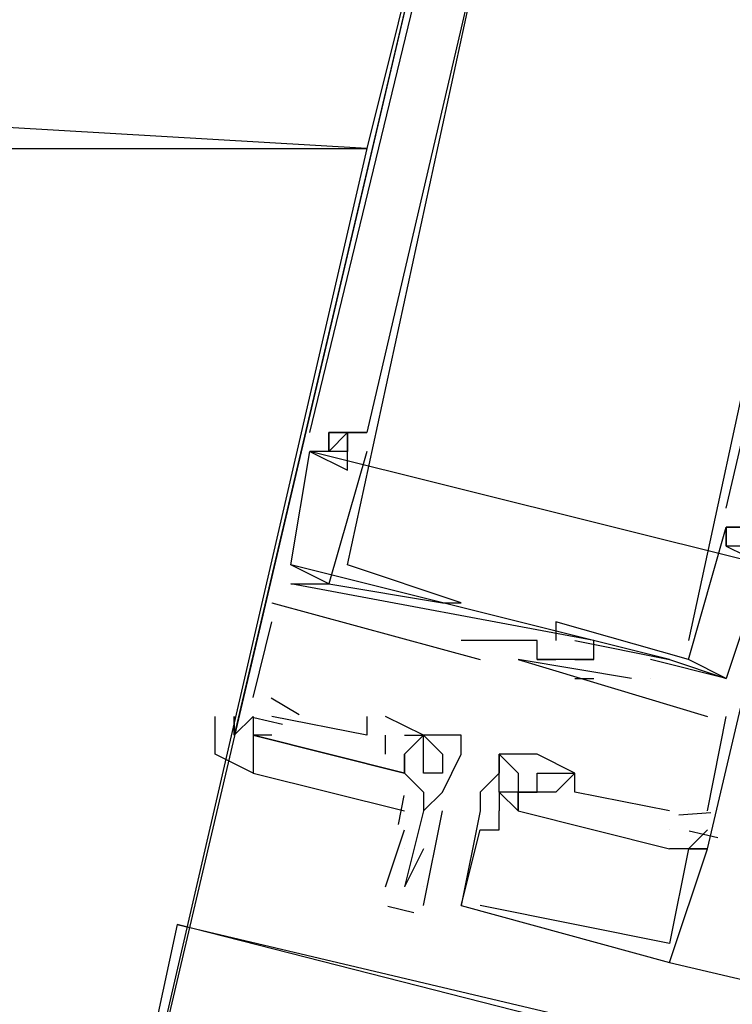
# Model space of a CAD drawing. Header units: feet. Extents: x -79 to 198, y -22 to 181.
# Tile 60 of 256: x 96.262 to 96.764, y 27.202 to 27.895. Entities that reach past the tile are written whole.
import ezdxf

# ---------------------------------------------------------------- set-up
doc = ezdxf.new("R2010")
doc.units = ezdxf.units.FT
doc.layers.add('A-LINEA', color=7, linetype='CONTINUOUS')
doc.layers.add('A-MURO-CONCRETO', color=8, linetype='CONTINUOUS')

msp = doc.modelspace()

# ---------------------------------------------------------------- linework, layer by layer
at = {"layer": 'A-LINEA'}
for p, q in [((96.4667, 27.6044), (96.4667, 27.6044)), ((96.4667, 27.6044), (96.4667, 27.6044)), ((96.4667, 27.6044), (96.4667, 27.6044)), ((96.48, 27.6044), (96.48, 27.6044)), ((96.48, 27.6044), (96.48, 27.6044)), ((96.48, 27.6044), (96.48, 27.6044)), ((96.4933, 27.6044), (96.4933, 27.6044)), ((96.4933, 27.6044), (96.4933, 27.6044)), ((96.4933, 27.6044), (96.4933, 27.6044)), ((96.4933, 27.6044), (96.4933, 27.6044)), ((96.4933, 27.6044), (96.4933, 27.6044)), ((96.4933, 27.6044), (96.4933, 27.6044)), ((96.5067, 27.6044), (96.5067, 27.6044)), ((96.5067, 27.6044), (96.5067, 27.6044)), ((96.5067, 27.6044), (96.5067, 27.6044)), ((96.5067, 27.6044), (96.5067, 27.6044)), ((96.5067, 27.6044), (96.5067, 27.6044)), ((96.5067, 27.6044), (96.5067, 27.6044)), ((96.7867, 27.5111), (96.4667, 27.5911)), ((96.4667, 27.5911), (96.4667, 27.5911)), ((96.4667, 27.5911), (96.4667, 27.5911)), ((96.7867, 27.5111), (96.4667, 27.5911)), ((96.4667, 27.5911), (96.4667, 27.5911)), ((96.4667, 27.5911), (96.4667, 27.5911)), ((96.7867, 27.5111), (96.4667, 27.5911)), ((96.4667, 27.5911), (96.4667, 27.5911)), ((96.4667, 27.5911), (96.4667, 27.5911)), ((96.5067, 27.5911), (96.48, 27.4978)), ((96.48, 27.5911), (96.48, 27.5911)), ((96.5067, 27.5911), (96.48, 27.4978)), ((96.48, 27.5911), (96.48, 27.5911)), ((96.5067, 27.5911), (96.48, 27.4978)), ((96.48, 27.5911), (96.48, 27.5911)), ((96.4933, 27.5911), (96.4933, 27.5911)), ((96.4933, 27.5911), (96.4933, 27.5911)), ((96.4933, 27.5911), (96.4933, 27.5911)), ((96.4933, 27.5911), (96.4933, 27.5911)), ((96.4933, 27.5911), (96.4933, 27.5911)), ((96.4933, 27.5911), (96.4933, 27.5911)), ((96.5067, 27.5911), (96.5067, 27.5911)), ((96.5067, 27.5911), (96.5067, 27.5911)), ((96.5067, 27.5911), (96.5067, 27.5911)), ((96.4933, 27.5778), (96.4933, 27.5778)), ((96.4933, 27.5778), (96.4933, 27.5778)), ((96.4933, 27.5778), (96.4933, 27.5778)), ((96.76, 27.5511), (96.76, 27.5511)), ((96.76, 27.5511), (96.76, 27.5511)), ((96.76, 27.5511), (96.76, 27.5511)), ((96.76, 27.5378), (96.76, 27.5378)), ((96.76, 27.5378), (96.76, 27.5378)), ((96.76, 27.5378), (96.76, 27.5378)), ((96.76, 27.5378), (96.76, 27.5378)), ((96.76, 27.5378), (96.76, 27.5378)), ((96.76, 27.5378), (96.76, 27.5378)), ((96.76, 27.5378), (96.76, 27.5378)), ((96.76, 27.5378), (96.76, 27.5378)), ((96.76, 27.5378), (96.76, 27.5378)), ((96.76, 27.5244), (96.76, 27.5244)), ((96.76, 27.5244), (96.76, 27.5244)), ((96.76, 27.5244), (96.76, 27.5244)), ((96.76, 27.5244), (96.76, 27.5244)), ((96.76, 27.5244), (96.76, 27.5244)), ((96.76, 27.5244), (96.76, 27.5244)), ((96.72, 27.4444), (96.4533, 27.5111)), ((96.48, 27.4978), (96.4533, 27.5111)), ((96.4533, 27.5111), (96.4533, 27.5111)), ((96.4533, 27.5111), (96.4533, 27.5111)), ((96.72, 27.4444), (96.4533, 27.5111)), ((96.48, 27.4978), (96.4533, 27.5111)), ((96.4533, 27.5111), (96.4533, 27.5111)), ((96.4533, 27.5111), (96.4533, 27.5111)), ((96.72, 27.4444), (96.4533, 27.5111)), ((96.48, 27.4978), (96.4533, 27.5111)), ((96.4533, 27.5111), (96.4533, 27.5111)), ((96.4533, 27.5111), (96.4533, 27.5111)), ((96.4933, 27.5111), (96.4933, 27.5111)), ((96.4933, 27.5111), (96.4933, 27.5111)), ((96.4933, 27.5111), (96.4933, 27.5111)), ((96.4533, 27.4978), (96.4533, 27.4978)), ((96.4533, 27.4978), (96.4533, 27.4978)), ((96.4533, 27.4978), (96.4533, 27.4978)), ((96.4533, 27.4978), (96.4533, 27.4978)), ((96.4533, 27.4978), (96.4533, 27.4978)), ((96.4533, 27.4978), (96.4533, 27.4978)), ((96.48, 27.4978), (96.48, 27.4978)), ((96.48, 27.4978), (96.48, 27.4978)), ((96.48, 27.4978), (96.48, 27.4978)), ((96.48, 27.4978), (96.48, 27.4978)), ((96.48, 27.4978), (96.48, 27.4978)), ((96.48, 27.4978), (96.48, 27.4978)), ((96.44, 27.4844), (96.5867, 27.4444)), ((96.44, 27.4844), (96.44, 27.4844)), ((96.44, 27.4844), (96.5867, 27.4444)), ((96.44, 27.4844), (96.44, 27.4844)), ((96.44, 27.4844), (96.5867, 27.4444)), ((96.44, 27.4844), (96.44, 27.4844)), ((96.56, 27.4844), (96.56, 27.4844)), ((96.56, 27.4844), (96.56, 27.4844)), ((96.56, 27.4844), (96.56, 27.4844)), ((96.5733, 27.4844), (96.5733, 27.4844)), ((96.5733, 27.4844), (96.5733, 27.4844)), ((96.5733, 27.4844), (96.5733, 27.4844)), ((96.4267, 27.4178), (96.44, 27.4711)), ((96.4267, 27.4178), (96.44, 27.4711)), ((96.4267, 27.4178), (96.44, 27.4711)), ((96.44, 27.4711), (96.44, 27.4711)), ((96.44, 27.4711), (96.44, 27.4711)), ((96.44, 27.4711), (96.44, 27.4711)), ((96.64, 27.4711), (96.64, 27.4711)), ((96.64, 27.4711), (96.64, 27.4711)), ((96.64, 27.4711), (96.64, 27.4711)), ((96.5733, 27.4578), (96.5733, 27.4578)), ((96.5733, 27.4578), (96.5733, 27.4578)), ((96.5733, 27.4578), (96.5733, 27.4578)), ((96.5867, 27.4578), (96.5867, 27.4578)), ((96.5867, 27.4578), (96.5867, 27.4578)), ((96.5867, 27.4578), (96.5867, 27.4578)), ((96.5867, 27.4578), (96.5867, 27.4578)), ((96.5867, 27.4578), (96.5867, 27.4578)), ((96.5867, 27.4578), (96.5867, 27.4578)), ((96.6267, 27.4578), (96.6267, 27.4578)), ((96.6267, 27.4578), (96.6267, 27.4578)), ((96.6267, 27.4578), (96.6267, 27.4578)), ((96.64, 27.4578), (96.64, 27.4578)), ((96.64, 27.4578), (96.64, 27.4578)), ((96.64, 27.4578), (96.64, 27.4578)), ((96.6533, 27.4578), (96.6533, 27.4578)), ((96.6533, 27.4578), (96.6533, 27.4578)), ((96.6533, 27.4578), (96.6533, 27.4578)), ((96.6667, 27.4578), (96.6667, 27.4578)), ((96.6667, 27.4578), (96.6667, 27.4578)), ((96.6667, 27.4578), (96.6667, 27.4578)), ((96.7333, 27.4578), (96.7333, 27.4578)), ((96.7333, 27.4578), (96.7333, 27.4578)), ((96.7333, 27.4578), (96.7333, 27.4578)), ((96.5867, 27.4444), (96.5867, 27.4444)), ((96.5867, 27.4444), (96.5867, 27.4444)), ((96.5867, 27.4444), (96.5867, 27.4444)), ((96.6133, 27.4444), (96.6133, 27.4444)), ((96.6133, 27.4444), (96.6133, 27.4444)), ((96.6133, 27.4444), (96.6133, 27.4444)), ((96.6267, 27.4444), (96.6267, 27.4444)), ((96.6267, 27.4444), (96.6267, 27.4444)), ((96.6267, 27.4444), (96.6267, 27.4444)), ((96.6267, 27.4444), (96.6267, 27.4444)), ((96.6267, 27.4444), (96.6267, 27.4444)), ((96.6267, 27.4444), (96.6267, 27.4444)), ((96.64, 27.4444), (96.64, 27.4444)), ((96.64, 27.4444), (96.64, 27.4444)), ((96.64, 27.4444), (96.64, 27.4444)), ((96.64, 27.4444), (96.64, 27.4444)), ((96.64, 27.4444), (96.64, 27.4444)), ((96.64, 27.4444), (96.64, 27.4444)), ((96.6533, 27.4444), (96.6533, 27.4444)), ((96.6533, 27.4444), (96.6533, 27.4444)), ((96.6533, 27.4444), (96.6533, 27.4444)), ((96.6667, 27.4444), (96.6667, 27.4444)), ((96.6667, 27.4444), (96.6667, 27.4444)), ((96.6667, 27.4444), (96.6667, 27.4444)), ((96.6667, 27.4444), (96.6667, 27.4444)), ((96.6667, 27.4444), (96.6667, 27.4444)), ((96.6667, 27.4444), (96.6667, 27.4444)), ((96.7067, 27.4444), (96.7067, 27.4444)), ((96.7067, 27.4444), (96.7067, 27.4444)), ((96.7067, 27.4444), (96.7067, 27.4444)), ((96.72, 27.4444), (96.72, 27.4444)), ((96.72, 27.4444), (96.72, 27.4444)), ((96.72, 27.4444), (96.72, 27.4444)), ((96.7333, 27.4444), (96.7333, 27.4444)), ((96.7333, 27.4444), (96.7333, 27.4444)), ((96.7333, 27.4444), (96.7333, 27.4444)), ((96.7333, 27.4444), (96.7333, 27.4444)), ((96.7333, 27.4444), (96.7333, 27.4444)), ((96.7333, 27.4444), (96.7333, 27.4444)), ((96.6533, 27.4311), (96.6667, 27.4311)), ((96.6533, 27.4311), (96.6533, 27.4311)), ((96.6533, 27.4311), (96.6667, 27.4311)), ((96.6533, 27.4311), (96.6533, 27.4311)), ((96.6533, 27.4311), (96.6667, 27.4311)), ((96.6533, 27.4311), (96.6533, 27.4311)), ((96.6667, 27.4311), (96.6667, 27.4311)), ((96.6667, 27.4311), (96.6667, 27.4311)), ((96.6667, 27.4311), (96.6667, 27.4311)), ((96.6933, 27.4311), (96.6933, 27.4311)), ((96.6933, 27.4311), (96.6933, 27.4311)), ((96.6933, 27.4311), (96.6933, 27.4311)), ((96.7067, 27.4311), (96.7067, 27.4311)), ((96.7067, 27.4311), (96.7067, 27.4311)), ((96.7067, 27.4311), (96.7067, 27.4311)), ((96.7067, 27.4311), (96.7067, 27.4311)), ((96.7067, 27.4311), (96.7067, 27.4311)), ((96.7067, 27.4311), (96.7067, 27.4311)), ((96.76, 27.4311), (96.76, 27.4311)), ((96.76, 27.4311), (96.76, 27.4311)), ((96.76, 27.4311), (96.76, 27.4311)), ((96.76, 27.4311), (96.76, 27.4311)), ((96.76, 27.4311), (96.76, 27.4311)), ((96.76, 27.4311), (96.76, 27.4311)), ((96.76, 27.4311), (96.76, 27.4311)), ((96.76, 27.4311), (96.76, 27.4311)), ((96.76, 27.4311), (96.76, 27.4311)), ((96.4267, 27.4178), (96.4267, 27.4178)), ((96.4267, 27.4178), (96.4267, 27.4178)), ((96.4267, 27.4178), (96.4267, 27.4178)), ((96.4591, 27.4056), (96.4395, 27.4172)), ((96.4591, 27.4056), (96.4395, 27.4172)), ((96.4591, 27.4056), (96.4395, 27.4172)), ((96.4133, 27.4044), (96.4133, 27.4044)), ((96.4133, 27.4044), (96.4133, 27.4044)), ((96.4133, 27.4044), (96.4133, 27.4044)), ((96.4473, 27.3988), (96.4273, 27.4035)), ((96.4473, 27.3988), (96.4273, 27.4035)), ((96.4473, 27.3988), (96.4273, 27.4035)), ((96.44, 27.4044), (96.44, 27.4044)), ((96.44, 27.4044), (96.44, 27.4044)), ((96.44, 27.4044), (96.44, 27.4044)), ((96.4533, 27.4044), (96.4533, 27.4044)), ((96.4533, 27.4044), (96.4533, 27.4044)), ((96.4533, 27.4044), (96.4533, 27.4044)), ((96.5067, 27.4044), (96.5067, 27.4044)), ((96.5067, 27.4044), (96.5067, 27.4044)), ((96.5067, 27.4044), (96.5067, 27.4044)), ((96.52, 27.4044), (96.52, 27.4044)), ((96.52, 27.4044), (96.52, 27.4044)), ((96.52, 27.4044), (96.52, 27.4044)), ((96.7467, 27.3378), (96.76, 27.4044)), ((96.7467, 27.4044), (96.7467, 27.4044)), ((96.7467, 27.3378), (96.76, 27.4044)), ((96.7467, 27.4044), (96.7467, 27.4044)), ((96.7467, 27.3378), (96.76, 27.4044)), ((96.7467, 27.4044), (96.7467, 27.4044)), ((96.76, 27.4044), (96.76, 27.4044)), ((96.76, 27.4044), (96.76, 27.4044)), ((96.76, 27.4044), (96.76, 27.4044)), ((96.4133, 27.3911), (96.4133, 27.3911)), ((96.4133, 27.3911), (96.4133, 27.3911)), ((96.4133, 27.3911), (96.4133, 27.3911)), ((96.4133, 27.3911), (96.4133, 27.3911)), ((96.4267, 27.3911), (96.4267, 27.3911)), ((96.4267, 27.3911), (96.4267, 27.3911)), ((96.4267, 27.3911), (96.4267, 27.3911)), ((96.4267, 27.3911), (96.4267, 27.3911)), ((96.44, 27.3911), (96.44, 27.3911)), ((96.44, 27.3911), (96.44, 27.3911)), ((96.44, 27.3911), (96.44, 27.3911)), ((96.5067, 27.3911), (96.5067, 27.3911)), ((96.5067, 27.3911), (96.5067, 27.3911)), ((96.5067, 27.3911), (96.5067, 27.3911)), ((96.52, 27.3778), (96.52, 27.3911)), ((96.52, 27.3911), (96.52, 27.3911)), ((96.52, 27.3778), (96.52, 27.3911)), ((96.52, 27.3911), (96.52, 27.3911)), ((96.52, 27.3778), (96.52, 27.3911)), ((96.52, 27.3911), (96.52, 27.3911)), ((96.5333, 27.3911), (96.5333, 27.3911)), ((96.5333, 27.3911), (96.5333, 27.3911)), ((96.5333, 27.3911), (96.5333, 27.3911)), ((96.5467, 27.3911), (96.5467, 27.3911)), ((96.5467, 27.3911), (96.5467, 27.3911)), ((96.5467, 27.3911), (96.5467, 27.3911)), ((96.5467, 27.3911), (96.5467, 27.3911)), ((96.5467, 27.3911), (96.5467, 27.3911)), ((96.5733, 27.3911), (96.5733, 27.3911)), ((96.52, 27.3778), (96.52, 27.3778)), ((96.52, 27.3778), (96.52, 27.3778)), ((96.52, 27.3778), (96.52, 27.3778)), ((96.5333, 27.3778), (96.5333, 27.3778)), ((96.5333, 27.3778), (96.5333, 27.3778)), ((96.5333, 27.3778), (96.5333, 27.3778)), ((96.5333, 27.3778), (96.5333, 27.3778)), ((96.56, 27.3778), (96.56, 27.3778)), ((96.5733, 27.3778), (96.5733, 27.3778)), ((96.6, 27.3778), (96.6, 27.3778)), ((96.6, 27.3778), (96.6, 27.3778)), ((96.6, 27.3778), (96.6, 27.3778)), ((96.6, 27.3778), (96.6, 27.3778)), ((96.6, 27.3778), (96.6, 27.3778)), ((96.6, 27.3778), (96.6, 27.3778)), ((96.6267, 27.3778), (96.6267, 27.3778)), ((96.6267, 27.3778), (96.6267, 27.3778)), ((96.6267, 27.3778), (96.6267, 27.3778)), ((96.6267, 27.3778), (96.6267, 27.3778)), ((96.6267, 27.3778), (96.6267, 27.3778)), ((96.6267, 27.3778), (96.6267, 27.3778)), ((96.5333, 27.3644), (96.5333, 27.3644)), ((96.5333, 27.3644), (96.5333, 27.3644)), ((96.5333, 27.3644), (96.5333, 27.3644)), ((96.5333, 27.3644), (96.5333, 27.3644)), ((96.5467, 27.3644), (96.5467, 27.3644)), ((96.5467, 27.3644), (96.5467, 27.3644)), ((96.56, 27.3644), (96.56, 27.3644)), ((96.6, 27.3644), (96.6, 27.3644)), ((96.6, 27.3644), (96.6, 27.3644)), ((96.6, 27.3644), (96.6, 27.3644)), ((96.6133, 27.3644), (96.6133, 27.3644)), ((96.6133, 27.3644), (96.6133, 27.3644)), ((96.6133, 27.3644), (96.6133, 27.3644)), ((96.6267, 27.3644), (96.6267, 27.3644)), ((96.6267, 27.3644), (96.6267, 27.3644)), ((96.6267, 27.3644), (96.6267, 27.3644)), ((96.6267, 27.3644), (96.6267, 27.3644)), ((96.6267, 27.3644), (96.6267, 27.3644)), ((96.6267, 27.3644), (96.6267, 27.3644)), ((96.64, 27.3644), (96.64, 27.3644)), ((96.64, 27.3644), (96.64, 27.3644)), ((96.64, 27.3644), (96.64, 27.3644)), ((96.6533, 27.3644), (96.6533, 27.3644)), ((96.6533, 27.3644), (96.6533, 27.3644)), ((96.6533, 27.3644), (96.6533, 27.3644)), ((96.6533, 27.3644), (96.6533, 27.3644)), ((96.6533, 27.3644), (96.6533, 27.3644)), ((96.6533, 27.3644), (96.6533, 27.3644)), ((96.5291, 27.3283), (96.5331, 27.3486)), ((96.5291, 27.3283), (96.5331, 27.3486)), ((96.5291, 27.3283), (96.5331, 27.3486)), ((96.5467, 27.3511), (96.5467, 27.3511)), ((96.5467, 27.3511), (96.5467, 27.3511)), ((96.56, 27.3511), (96.56, 27.3511)), ((96.5867, 27.3511), (96.5867, 27.3511)), ((96.5867, 27.3511), (96.5867, 27.3511)), ((96.5867, 27.3511), (96.5867, 27.3511)), ((96.5867, 27.3511), (96.5867, 27.3511)), ((96.5867, 27.3511), (96.5867, 27.3511)), ((96.5867, 27.3511), (96.5867, 27.3511)), ((96.6, 27.3511), (96.6, 27.3378)), ((96.6, 27.3511), (96.6, 27.3511)), ((96.6, 27.3511), (96.6, 27.3511)), ((96.6, 27.3511), (96.6, 27.3511)), ((96.6, 27.3511), (96.6, 27.3378)), ((96.6, 27.3511), (96.6, 27.3511)), ((96.6, 27.3511), (96.6, 27.3511)), ((96.6, 27.3511), (96.6, 27.3511)), ((96.6, 27.3511), (96.6, 27.3378)), ((96.6, 27.3511), (96.6, 27.3511)), ((96.6, 27.3511), (96.6, 27.3511)), ((96.6, 27.3511), (96.6, 27.3511)), ((96.6133, 27.3511), (96.6133, 27.3511)), ((96.6133, 27.3511), (96.6133, 27.3511)), ((96.6133, 27.3511), (96.6133, 27.3511)), ((96.6133, 27.3511), (96.6133, 27.3511)), ((96.6133, 27.3511), (96.6133, 27.3511)), ((96.6133, 27.3511), (96.6133, 27.3511)), ((96.6133, 27.3511), (96.6133, 27.3511)), ((96.6133, 27.3511), (96.6133, 27.3511)), ((96.6133, 27.3511), (96.6133, 27.3511)), ((96.6267, 27.3511), (96.6267, 27.3511)), ((96.6267, 27.3511), (96.6267, 27.3511)), ((96.6267, 27.3511), (96.6267, 27.3511)), ((96.6267, 27.3511), (96.6267, 27.3511)), ((96.6267, 27.3511), (96.6267, 27.3511)), ((96.6267, 27.3511), (96.6267, 27.3511)), ((96.64, 27.3511), (96.64, 27.3511)), ((96.64, 27.3511), (96.64, 27.3511)), ((96.64, 27.3511), (96.64, 27.3511)), ((96.6533, 27.3511), (96.6533, 27.3511)), ((96.6533, 27.3511), (96.6533, 27.3511)), ((96.6533, 27.3511), (96.6533, 27.3511)), ((96.5467, 27.2711), (96.56, 27.3378)), ((96.5467, 27.3378), (96.5467, 27.3378)), ((96.5467, 27.3378), (96.5467, 27.3378)), ((96.56, 27.3378), (96.56, 27.3378)), ((96.5867, 27.3378), (96.5867, 27.3378)), ((96.5867, 27.3378), (96.5867, 27.3378)), ((96.5867, 27.3378), (96.5867, 27.3378)), ((96.5867, 27.3378), (96.5867, 27.3378)), ((96.5867, 27.3378), (96.5867, 27.3378)), ((96.5867, 27.3378), (96.5867, 27.3378)), ((96.6, 27.3378), (96.6, 27.3378)), ((96.6, 27.3378), (96.6, 27.3378)), ((96.6, 27.3378), (96.6, 27.3378)), ((96.6, 27.3378), (96.6, 27.3378)), ((96.6, 27.3378), (96.6, 27.3378)), ((96.6, 27.3378), (96.6, 27.3378)), ((96.6, 27.3378), (96.6, 27.3378)), ((96.6, 27.3378), (96.6, 27.3378)), ((96.6, 27.3378), (96.6, 27.3378)), ((96.6133, 27.3378), (96.6133, 27.3378)), ((96.6133, 27.3378), (96.6133, 27.3378)), ((96.6133, 27.3378), (96.6133, 27.3378)), ((96.6133, 27.3378), (96.6133, 27.3378)), ((96.6133, 27.3378), (96.6133, 27.3378)), ((96.6133, 27.3378), (96.6133, 27.3378)), ((96.72, 27.3378), (96.72, 27.3378)), ((96.72, 27.3378), (96.72, 27.3378)), ((96.72, 27.3378), (96.72, 27.3378)), ((96.7491, 27.3365), (96.7265, 27.3349)), ((96.7491, 27.3365), (96.7265, 27.3349)), ((96.7491, 27.3365), (96.7265, 27.3349)), ((96.7333, 27.3378), (96.7333, 27.3378)), ((96.7333, 27.3378), (96.7333, 27.3378)), ((96.7333, 27.3378), (96.7333, 27.3378)), ((96.7333, 27.3378), (96.7333, 27.3378)), ((96.7333, 27.3378), (96.7333, 27.3378)), ((96.7333, 27.3378), (96.7333, 27.3378)), ((96.7467, 27.3378), (96.7467, 27.3378)), ((96.7467, 27.3378), (96.7467, 27.3378)), ((96.7467, 27.3378), (96.7467, 27.3378)), ((96.52, 27.2844), (96.5333, 27.3244)), ((96.5867, 27.3244), (96.5867, 27.3244)), ((96.5867, 27.3244), (96.5867, 27.3244)), ((96.5867, 27.3244), (96.5867, 27.3244)), ((96.6, 27.3244), (96.6, 27.3244)), ((96.6, 27.3244), (96.6, 27.3244)), ((96.6, 27.3244), (96.6, 27.3244)), ((96.72, 27.3244), (96.72, 27.3244)), ((96.72, 27.3244), (96.72, 27.3244)), ((96.72, 27.3244), (96.72, 27.3244)), ((96.72, 27.3244), (96.72, 27.3244)), ((96.72, 27.3244), (96.72, 27.3244)), ((96.72, 27.3244), (96.72, 27.3244)), ((96.754, 27.3188), (96.7339, 27.3235)), ((96.754, 27.3188), (96.7339, 27.3235)), ((96.754, 27.3188), (96.7339, 27.3235)), ((96.7467, 27.3244), (96.7467, 27.3244)), ((96.7467, 27.3244), (96.7467, 27.3244)), ((96.7467, 27.3244), (96.7467, 27.3244)), ((96.5333, 27.3111), (96.5333, 27.3111)), ((96.5467, 27.3111), (96.5333, 27.2844)), ((96.72, 27.3111), (96.72, 27.3111)), ((96.72, 27.3111), (96.72, 27.3111)), ((96.72, 27.3111), (96.72, 27.3111)), ((96.72, 27.3111), (96.72, 27.3111)), ((96.72, 27.3111), (96.72, 27.3111)), ((96.72, 27.3111), (96.72, 27.3111)), ((96.7333, 27.3111), (96.7333, 27.3111)), ((96.7333, 27.3111), (96.7333, 27.3111)), ((96.7333, 27.3111), (96.7333, 27.3111)), ((96.7333, 27.3111), (96.7333, 27.3111)), ((96.7333, 27.3111), (96.7333, 27.3111)), ((96.7333, 27.3111), (96.7333, 27.3111)), ((96.7333, 27.3111), (96.7333, 27.3111)), ((96.7333, 27.3111), (96.7333, 27.3111)), ((96.7333, 27.3111), (96.7333, 27.3111)), ((96.7467, 27.3111), (96.7467, 27.3111)), ((96.7467, 27.3111), (96.7467, 27.3111)), ((96.7467, 27.3111), (96.7467, 27.3111)), ((96.7467, 27.3111), (96.7467, 27.3111)), ((96.7467, 27.3111), (96.7467, 27.3111)), ((96.7467, 27.3111), (96.7467, 27.3111)), ((96.5333, 27.2844), (96.5333, 27.2844)), ((96.5467, 27.2844), (96.5467, 27.2844)), ((96.5399, 27.2661), (96.5216, 27.2705)), ((96.5467, 27.2711), (96.5467, 27.2711)), ((96.5733, 27.2711), (96.5733, 27.2711)), ((96.5733, 27.2711), (96.5733, 27.2711)), ((96.5733, 27.2711), (96.5733, 27.2711)), ((96.5733, 27.2711), (96.5733, 27.2711)), ((96.5733, 27.2711), (96.5733, 27.2711)), ((96.5733, 27.2711), (96.5733, 27.2711)), ((96.5867, 27.2711), (96.5867, 27.2711)), ((96.5867, 27.2711), (96.5867, 27.2711)), ((96.5867, 27.2711), (96.5867, 27.2711)), ((96.3733, 27.2578), (105.52, 25.0978)), ((96.72, 27.2444), (96.72, 27.2444)), ((96.72, 27.2444), (96.72, 27.2444)), ((96.72, 27.2444), (96.72, 27.2444)), ((96.72, 27.2311), (96.72, 27.2311)), ((96.72, 27.2311), (104.3867, 25.4178)), ((96.72, 27.2311), (96.72, 27.2311)), ((96.72, 27.2311), (96.72, 27.2311))]:
    msp.add_line(p, q, dxfattribs=at)
for points in [[(126.2667, 36.6311), (119.2267, 38.2978), (119.16, 37.9644), (109.12, 40.3378), (105.48, 24.9378), (96.3733, 27.2578), (96.2667, 26.7644), (92.6933, 27.6178), (92.1333, 25.2311), (89.6, 14.5378), (77.3867, 17.4311), (77.2267, 16.7778), (73.6667, 17.6178), (72.7067, 13.6044), (71.9067, 10.1778)], [(96.5733, 28.0711), (96.2667, 26.7644), (91.88, 27.8044), (92.1867, 29.0978), (96.5733, 28.0711)], [(96.72, 28.0178), (96.72, 28.0311), (96.5733, 28.0711), (96.4133, 27.3911), (96.4133, 27.4044)], [(96.72, 28.0178), (96.72, 28.0311), (96.5733, 28.0711), (96.4133, 27.3911), (96.4133, 27.4044)], [(96.72, 28.0178), (96.72, 28.0311), (96.5733, 28.0711), (96.4133, 27.3911), (96.4133, 27.4044)], [(96.4667, 27.6044), (96.5733, 28.0444), (96.5867, 28.0444)], [(96.4667, 27.6044), (96.5733, 28.0444), (96.5867, 28.0444)], [(96.4667, 27.6044), (96.5733, 28.0444), (96.5867, 28.0444)], [(96.7467, 27.3244), (96.7333, 27.3111), (96.7467, 27.3111), (96.9067, 27.9911), (96.7467, 28.0311), (96.7467, 28.0044), (96.76, 28.0044), (96.7467, 28.0044), (96.7467, 28.0178), (96.7867, 28.0044), (96.7733, 28.0044), (96.8533, 27.9778)], [(96.7467, 27.3244), (96.7333, 27.3111), (96.7467, 27.3111), (96.9067, 27.9911), (96.7467, 28.0311), (96.7467, 28.0044), (96.76, 28.0044), (96.7467, 28.0044), (96.7467, 28.0178), (96.7867, 28.0044), (96.7733, 28.0044), (96.8533, 27.9778)], [(96.7467, 27.3244), (96.7333, 27.3111), (96.7467, 27.3111), (96.9067, 27.9911), (96.7467, 28.0311), (96.7467, 28.0044), (96.76, 28.0044), (96.7467, 28.0044), (96.7467, 28.0178), (96.7867, 28.0044), (96.7733, 28.0044), (96.8533, 27.9778)], [(96.5867, 28.0178), (96.6, 28.0044), (96.5067, 27.6044), (96.48, 27.6044), (96.48, 27.5911), (96.4933, 27.6044), (96.5067, 27.6044)], [(96.5867, 28.0178), (96.6, 28.0044), (96.5067, 27.6044), (96.48, 27.6044), (96.48, 27.5911), (96.4933, 27.6044), (96.5067, 27.6044)], [(96.5867, 28.0178), (96.6, 28.0044), (96.5067, 27.6044), (96.48, 27.6044), (96.48, 27.5911), (96.4933, 27.6044), (96.5067, 27.6044)], [(96.4533, 27.4978), (96.48, 27.4978), (96.56, 27.4844), (96.5733, 27.4844), (96.5733, 27.4844), (96.4933, 27.5111), (96.6, 28.0044), (96.6933, 27.9911), (96.68, 28.0044)], [(96.4533, 27.4978), (96.48, 27.4978), (96.56, 27.4844), (96.5733, 27.4844), (96.5733, 27.4844), (96.4933, 27.5111), (96.6, 28.0044), (96.6933, 27.9911), (96.68, 28.0044)], [(96.4533, 27.4978), (96.48, 27.4978), (96.56, 27.4844), (96.5733, 27.4844), (96.5733, 27.4844), (96.4933, 27.5111), (96.6, 28.0044), (96.6933, 27.9911), (96.68, 28.0044)], [(96.8933, 27.9778), (96.7867, 27.5244), (96.76, 27.5244), (96.76, 27.5378), (96.76, 27.5244), (96.7867, 27.5111), (96.76, 27.4311), (96.7067, 27.4444)], [(96.8933, 27.9778), (96.7867, 27.5244), (96.76, 27.5244), (96.76, 27.5378), (96.76, 27.5244), (96.7867, 27.5111), (96.76, 27.4311), (96.7067, 27.4444)], [(96.8933, 27.9778), (96.7867, 27.5244), (96.76, 27.5244), (96.76, 27.5378), (96.76, 27.5244), (96.7867, 27.5111), (96.76, 27.4311), (96.7067, 27.4444)], [(96.76, 27.9644), (96.84, 27.9511), (96.7333, 27.4578)], [(96.76, 27.9644), (96.84, 27.9511), (96.7333, 27.4578)], [(96.76, 27.9644), (96.84, 27.9511), (96.7333, 27.4578)], [(96.76, 27.5511), (96.8533, 27.9511), (96.8667, 27.9378), (96.88, 27.9644)], [(96.76, 27.5511), (96.8533, 27.9511), (96.8667, 27.9378), (96.88, 27.9644)], [(96.76, 27.5511), (96.8533, 27.9511), (96.8667, 27.9378), (96.88, 27.9644)], [(96.4533, 27.5111), (96.4667, 27.5911), (96.4933, 27.5778), (96.4933, 27.5911), (96.4933, 27.6044), (96.4933, 27.5911), (96.4667, 27.5911)], [(96.4533, 27.5111), (96.4667, 27.5911), (96.4933, 27.5778), (96.4933, 27.5911), (96.4933, 27.6044), (96.4933, 27.5911), (96.4667, 27.5911)], [(96.4533, 27.5111), (96.4667, 27.5911), (96.4933, 27.5778), (96.4933, 27.5911), (96.4933, 27.6044), (96.4933, 27.5911), (96.4667, 27.5911)], [(96.48, 27.5911), (96.48, 27.6044), (96.48, 27.6044), (96.5067, 27.6044)], [(96.48, 27.5911), (96.48, 27.6044), (96.48, 27.6044), (96.5067, 27.6044)], [(96.48, 27.5911), (96.48, 27.6044), (96.48, 27.6044), (96.5067, 27.6044)], [(96.76, 27.4311), (96.7333, 27.4444), (96.76, 27.5378), (96.7733, 27.5378), (96.7733, 27.5244), (96.7733, 27.5378), (96.76, 27.5378)], [(96.76, 27.4311), (96.7333, 27.4444), (96.76, 27.5378), (96.7733, 27.5378), (96.7733, 27.5244), (96.7733, 27.5378), (96.76, 27.5378)], [(96.76, 27.4311), (96.7333, 27.4444), (96.76, 27.5378), (96.7733, 27.5378), (96.7733, 27.5244), (96.7733, 27.5378), (96.76, 27.5378)], [(96.6667, 27.4444), (96.6667, 27.4578), (96.4533, 27.4978)], [(96.6667, 27.4444), (96.6667, 27.4578), (96.4533, 27.4978)], [(96.6667, 27.4444), (96.6667, 27.4578), (96.4533, 27.4978)], [(96.7333, 27.4444), (96.64, 27.4711), (96.64, 27.4711), (96.64, 27.4578)], [(96.7333, 27.4444), (96.64, 27.4711), (96.64, 27.4711), (96.64, 27.4578)], [(96.7333, 27.4444), (96.64, 27.4711), (96.64, 27.4711), (96.64, 27.4578)], [(96.6533, 27.4444), (96.6667, 27.4444), (96.64, 27.4444), (96.6267, 27.4444), (96.64, 27.4444), (96.6267, 27.4444), (96.6267, 27.4578), (96.5867, 27.4578), (96.5733, 27.4578)], [(96.6533, 27.4444), (96.6667, 27.4444), (96.64, 27.4444), (96.6267, 27.4444), (96.64, 27.4444), (96.6267, 27.4444), (96.6267, 27.4578), (96.5867, 27.4578), (96.5733, 27.4578)], [(96.6533, 27.4444), (96.6667, 27.4444), (96.64, 27.4444), (96.6267, 27.4444), (96.64, 27.4444), (96.6267, 27.4444), (96.6267, 27.4578), (96.5867, 27.4578), (96.5733, 27.4578)], [(96.6533, 27.4578), (96.72, 27.4444), (96.76, 27.4311)], [(96.6533, 27.4578), (96.72, 27.4444), (96.76, 27.4311)], [(96.6533, 27.4578), (96.72, 27.4444), (96.76, 27.4311)], [(96.6933, 27.4311), (96.6133, 27.4444), (96.7467, 27.4044)], [(96.6933, 27.4311), (96.6133, 27.4444), (96.7467, 27.4044)], [(96.6933, 27.4311), (96.6133, 27.4444), (96.7467, 27.4044)], [(96.4133, 27.4044), (96.4133, 27.3911), (96.4267, 27.4044), (96.4267, 27.3911), (96.4267, 27.3644), (96.4, 27.3778), (96.4, 27.4044)], [(96.5067, 27.4044), (96.5067, 27.3911), (96.44, 27.4044)], [(96.5067, 27.4044), (96.5067, 27.3911), (96.44, 27.4044)], [(96.5067, 27.4044), (96.5067, 27.3911), (96.44, 27.4044)], [(96.5333, 27.3911), (96.5467, 27.3911), (96.52, 27.4044)], [(96.5333, 27.3911), (96.5467, 27.3911), (96.52, 27.4044)], [(96.5333, 27.3911), (96.5467, 27.3911), (96.52, 27.4044)], [(96.5333, 27.3644), (96.4267, 27.3911), (96.4267, 27.3644), (96.5333, 27.3378)], [(96.44, 27.3911), (96.4267, 27.3911), (96.5333, 27.3644), (96.5333, 27.3778)], [(96.5333, 27.3644), (96.4267, 27.3911), (96.4267, 27.3644), (96.5333, 27.3378)], [(96.44, 27.3911), (96.4267, 27.3911), (96.5333, 27.3644), (96.5333, 27.3778)], [(96.5333, 27.3644), (96.4267, 27.3911), (96.4267, 27.3644), (96.5333, 27.3378)], [(96.44, 27.3911), (96.4267, 27.3911), (96.5333, 27.3644), (96.5333, 27.3778)], [(96.5467, 27.3378), (96.56, 27.3511), (96.5733, 27.3778), (96.5733, 27.3911), (96.5467, 27.3911), (96.5467, 27.3911), (96.5467, 27.3911), (96.5467, 27.3911), (96.5333, 27.3778), (96.5333, 27.3778), (96.5333, 27.3644), (96.5467, 27.3511), (96.5467, 27.3511)], [(96.5467, 27.3644), (96.5467, 27.3911), (96.56, 27.3778), (96.56, 27.3644), (96.5467, 27.3644)], [(96.6267, 27.3778), (96.6, 27.3778), (96.6, 27.3644), (96.5867, 27.3511), (96.5867, 27.3378)], [(96.6267, 27.3778), (96.6, 27.3778), (96.6, 27.3644), (96.5867, 27.3511), (96.5867, 27.3378)], [(96.6267, 27.3778), (96.6, 27.3778), (96.6, 27.3644), (96.5867, 27.3511), (96.5867, 27.3378)], [(96.6133, 27.3511), (96.6, 27.3511), (96.6, 27.3778), (96.6133, 27.3644), (96.6133, 27.3511)], [(96.6133, 27.3511), (96.6, 27.3511), (96.6, 27.3778), (96.6133, 27.3644), (96.6133, 27.3511)], [(96.6133, 27.3511), (96.6, 27.3511), (96.6, 27.3778), (96.6133, 27.3644), (96.6133, 27.3511)], [(96.72, 27.3378), (96.6533, 27.3511), (96.6533, 27.3644), (96.6267, 27.3778)], [(96.72, 27.3378), (96.6533, 27.3511), (96.6533, 27.3644), (96.6267, 27.3778)], [(96.72, 27.3378), (96.6533, 27.3511), (96.6533, 27.3644), (96.6267, 27.3778)], [(96.6, 27.3511), (96.6133, 27.3378), (96.6133, 27.3511), (96.6267, 27.3511), (96.6267, 27.3511), (96.6267, 27.3644), (96.6267, 27.3644), (96.6267, 27.3644), (96.6267, 27.3644)], [(96.6, 27.3511), (96.6133, 27.3378), (96.6133, 27.3511), (96.6267, 27.3511), (96.6267, 27.3511), (96.6267, 27.3644), (96.6267, 27.3644), (96.6267, 27.3644), (96.6267, 27.3644)], [(96.6, 27.3511), (96.6133, 27.3378), (96.6133, 27.3511), (96.6267, 27.3511), (96.6267, 27.3511), (96.6267, 27.3644), (96.6267, 27.3644), (96.6267, 27.3644), (96.6267, 27.3644)], [(96.6267, 27.3644), (96.64, 27.3644), (96.6533, 27.3644), (96.64, 27.3511), (96.6267, 27.3511), (96.6133, 27.3511), (96.6133, 27.3378), (96.72, 27.3111)], [(96.6267, 27.3644), (96.64, 27.3644), (96.6533, 27.3644), (96.64, 27.3511), (96.6267, 27.3511), (96.6133, 27.3511), (96.6133, 27.3378), (96.72, 27.3111)], [(96.6267, 27.3644), (96.64, 27.3644), (96.6533, 27.3644), (96.64, 27.3511), (96.6267, 27.3511), (96.6133, 27.3511), (96.6133, 27.3378), (96.72, 27.3111)], [(96.5467, 27.3511), (96.5467, 27.3378), (96.5467, 27.3378), (96.5467, 27.3378), (96.5467, 27.3378), (96.5333, 27.2844)], [(96.5867, 27.3378), (96.5733, 27.2711), (96.72, 27.2311), (96.72, 27.2311), (96.7467, 27.3111), (96.7333, 27.3111), (96.72, 27.3111)], [(96.5733, 27.2711), (96.5867, 27.3244), (96.5867, 27.3244), (96.6, 27.3244), (96.6, 27.3244), (96.6, 27.3378)], [(96.5867, 27.3378), (96.5733, 27.2711), (96.72, 27.2311), (96.72, 27.2311), (96.7467, 27.3111), (96.7333, 27.3111), (96.72, 27.3111)], [(96.5733, 27.2711), (96.5867, 27.3244), (96.5867, 27.3244), (96.6, 27.3244), (96.6, 27.3244), (96.6, 27.3378)], [(96.5867, 27.3378), (96.5733, 27.2711), (96.72, 27.2311), (96.72, 27.2311), (96.7467, 27.3111), (96.7333, 27.3111), (96.72, 27.3111)], [(96.5733, 27.2711), (96.5867, 27.3244), (96.5867, 27.3244), (96.6, 27.3244), (96.6, 27.3244), (96.6, 27.3378)], [(96.7333, 27.3111), (96.72, 27.2444), (96.72, 27.2444), (96.5867, 27.2711), (96.5867, 27.2711)], [(96.7333, 27.3111), (96.72, 27.2444), (96.72, 27.2444), (96.5867, 27.2711), (96.5867, 27.2711)], [(96.7333, 27.3111), (96.72, 27.2444), (96.72, 27.2444), (96.5867, 27.2711), (96.5867, 27.2711)]]:
    msp.add_lwpolyline(points, dxfattribs=at)
at = {"layer": 'A-MURO-CONCRETO'}
for points in [[(91.9467, 28.0711), (91.88, 27.8044), (96.5067, 27.8044), (91.9467, 28.0711)], [(91.9467, 28.0711), (96.5733, 28.0711), (96.5067, 27.8044), (91.9467, 28.0711), (91.9467, 28.0711)], [(91.88, 27.8044), (96.5067, 27.8044), (96.2667, 26.7644), (91.88, 27.8044), (91.88, 27.8044)]]:
    msp.add_lwpolyline(points, dxfattribs=at)

doc.saveas('drawing.dxf')
